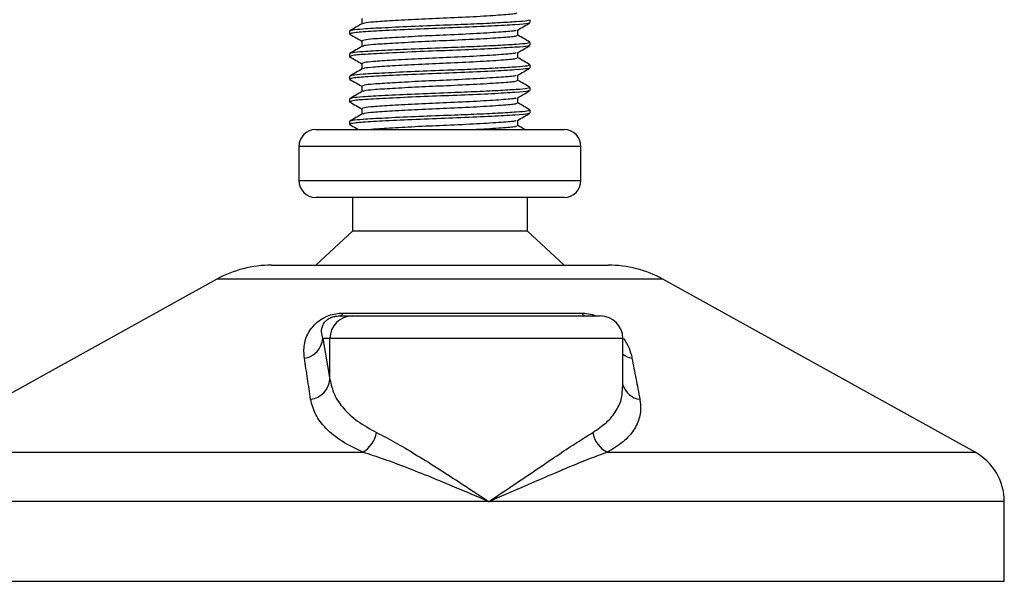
# Model space of a CAD drawing. Header units: millimetres. Extents: x 0 to 420, y 0 to 297.
# Tile 27 of 58: x 190.04 to 194.4, y 193.68 to 196.17. Entities that reach past the tile are written whole.
import ezdxf

# ---------------------------------------------------------------- set-up
doc = ezdxf.new("R2010")
doc.units = ezdxf.units.MM

msp = doc.modelspace()

# ---------------------------------------------------------------- linework, layer by layer
at = {"color": 7, "linetype": 'Continuous', "lineweight": 25}
for p, q in [((191.55756, 196.17557), (191.55756, 196.15129)), ((192.30343, 196.15686), (192.30343, 196.16939)), ((192.2493, 196.10057), (192.2493, 196.12495)), ((191.50343, 196.11935), (191.50343, 196.10684)), ((191.50377, 196.10617), (191.50815, 196.10542)), ((191.55756, 196.07557), (191.55756, 196.05129)), ((192.30343, 196.05686), (192.30343, 196.06939)), ((191.50343, 196.01935), (191.50343, 196.00684)), ((191.50377, 196.00617), (191.50815, 196.00542)), ((192.2493, 196.00057), (192.2493, 196.02495)), ((191.55756, 195.97557), (191.55756, 195.95129)), ((192.30343, 195.95686), (192.30343, 195.96939)), ((191.50343, 195.91935), (191.50343, 195.90684)), ((191.50377, 195.90617), (191.50815, 195.90542)), ((192.2493, 195.90057), (192.2493, 195.92495)), ((191.55756, 195.87557), (191.55756, 195.85129)), ((192.30343, 195.85686), (192.30343, 195.86939)), ((191.50343, 195.81935), (191.50343, 195.80684)), ((192.2493, 195.80057), (192.2493, 195.82495)), ((191.50377, 195.80617), (191.50815, 195.80542)), ((191.55756, 195.77557), (191.55756, 195.75129)), ((192.30343, 195.75686), (192.30343, 195.76939)), ((191.50343, 195.71935), (191.50343, 195.70684)), ((191.50377, 195.70617), (191.50815, 195.70542)), ((192.2493, 195.70057), (192.2493, 195.72495)), ((191.35343, 195.68329), (192.45343, 195.68329)), ((191.27843, 195.60829), (191.27843, 195.45829)), ((192.52843, 195.60829), (191.27843, 195.60829)), ((192.52843, 195.45829), (192.52843, 195.60829)), ((191.27843, 195.45829), (192.52843, 195.45829)), ((191.3555, 195.38329), (191.35343, 195.38329)), ((192.45343, 195.38329), (191.3555, 195.38329)), ((191.51593, 195.38329), (191.51593, 195.23329)), ((192.29093, 195.23329), (192.29093, 195.38329)), ((191.51593, 195.23329), (191.35343, 195.08329)), ((191.51739, 195.23329), (191.51593, 195.23329)), ((192.29093, 195.23329), (191.51739, 195.23329)), ((192.45343, 195.08329), (192.29093, 195.23329)), ((191.15764, 195.08329), (192.64921, 195.08329)), ((190.91539, 195.02069), (189.5323, 194.25467)), ((192.89146, 195.02069), (190.91539, 195.02069)), ((194.27455, 194.25467), (192.89146, 195.02069)), ((191.45831, 194.85829), (191.51591, 194.85829)), ((191.47481, 194.87081), (192.53005, 194.87081)), ((191.51591, 194.85829), (192.61384, 194.85829)), ((191.38508, 194.75829), (191.41629, 194.57661)), ((191.41629, 194.75829), (191.38508, 194.75829)), ((191.41629, 194.57661), (191.41629, 194.75829)), ((192.71384, 194.75829), (191.41629, 194.75829)), ((192.71384, 194.54413), (192.71384, 194.75829)), ((189.5323, 194.25467), (191.5624, 194.25467)), ((192.64471, 194.25467), (194.27455, 194.25467)), ((192.1202, 194.03597), (189.40343, 194.03597)), ((194.40343, 194.03597), (192.1202, 194.03597)), ((194.40343, 193.68329), (194.40343, 194.03597)), ((189.40343, 193.68329), (194.40343, 193.68329))]:
    msp.add_line(p, q, dxfattribs=at)
for centre, radius, start, end in [((191.35343, 195.60829), 0.075, 90, 180), ((192.45343, 195.60829), 0.075, 0, 90), ((191.35343, 195.45829), 0.075, 180, 270), ((192.45343, 195.45829), 0.075, 270, 0), ((191.15764, 194.58329), 0.5, 90, 118.97971), ((192.64921, 194.58329), 0.5, 61.02029, 90), ((191.5161, 194.75848), 0.09981, 90.1083, 180.10789), ((191.45513, 194.87962), 0.02156, 278.49257, 335.89592), ((192.55602, 194.89136), 0.03312, 218.34182, 266.79191), ((192.61384, 194.75829), 0.1, 0, 90), ((191.28804, 194.76703), 0.09744, 279.07467, 354.85539), ((192.77357, 194.76849), 0.09955, 233.12971, 258.87121), ((191.3191, 194.58605), 0.09764, 276.94193, 354.44804), ((192.80105, 194.57935), 0.09103, 196.64517, 262.38361), ((191.49124, 194.36903), 0.13469, 301.89425, 348.4889), ((192.70181, 194.36404), 0.12338, 190.22117, 242.43176), ((194.15343, 194.03597), 0.25, 0, 61.02029)]:
    msp.add_arc(centre, radius, start, end, dxfattribs=at)
for points, knots in [([(192.29693, 196.16939), (192.29677, 196.16787), (192.29642, 196.16469), (192.2441, 196.16056), (192.16414, 196.15557), (192.05783, 196.15039), (191.93032, 196.14548), (191.78992, 196.14017), (191.65611, 196.1338), (191.56358, 196.12875), (191.51167, 196.12396), (191.50706, 196.12085), (191.50483, 196.11935)], [0, 0, 0, 0, 0.0865397, 0.1807239, 0.2782381, 0.3770459, 0.4725658, 0.5884558, 0.7077454, 0.8226984, 0.9142919, 1, 1, 1, 1]), ([(192.24364, 196.20062), (192.24339, 196.19911), (192.24277, 196.1954), (192.17993, 196.19031), (192.07203, 196.18329), (191.93836, 196.17722), (191.80536, 196.17142), (191.68945, 196.16505), (191.60997, 196.16), (191.5677, 196.15565), (191.56374, 196.153), (191.56217, 196.15195)], [0, 0, 0, 0, 0.0884933, 0.2179785, 0.3527595, 0.4843338, 0.6035239, 0.7262144, 0.8444398, 0.9386418, 1, 1, 1, 1]), ([(191.55874, 196.15198), (191.54969, 196.14673), (191.53158, 196.13624), (191.51347, 196.12576), (191.50442, 196.12052)], [0, 0, 0, 0, 0.4998987, 1, 1, 1, 1]), ([(192.29797, 196.15541), (192.29703, 196.15464), (192.29365, 196.15188), (192.24115, 196.14777), (192.13773, 196.14158), (191.99995, 196.13542), (191.85, 196.13014), (191.70669, 196.12384), (191.59156, 196.11786), (191.51616, 196.11267), (191.5094, 196.10873), (191.50615, 196.10684)], [0, 0, 0, 0, 0.04590273, 0.1640029, 0.2864241, 0.40879124, 0.5269075, 0.64991026, 0.77145249, 0.89000345, 1, 1, 1, 1]), ([(192.24108, 196.12401), (192.2406, 196.12306), (192.239, 196.11991), (192.17921, 196.11532), (192.07222, 196.10829), (191.93833, 196.10222), (191.80534, 196.09642), (191.68957, 196.09005), (191.60956, 196.085), (191.56463, 196.0802), (191.56063, 196.07708), (191.5587, 196.07557)], [0, 0, 0, 0, 0.0566683, 0.1867771, 0.3222071, 0.4544151, 0.5741791, 0.6974605, 0.8162551, 0.9109108, 1, 1, 1, 1]), ([(192.24759, 196.12396), (192.25664, 196.1292), (192.27473, 196.13968), (192.29284, 196.15016), (192.30189, 196.1554)], [0, 0, 0, 0, 0.4999098, 1, 1, 1, 1]), ([(191.50497, 196.1054), (191.51402, 196.10016), (191.53155, 196.09001), (191.54908, 196.07986), (191.55756, 196.07495)], [0, 0, 0, 0, 0.5163558, 1, 1, 1, 1]), ([(192.24364, 196.10062), (192.24339, 196.09911), (192.24277, 196.0954), (192.17993, 196.09031), (192.07203, 196.08329), (191.93836, 196.07722), (191.80536, 196.07142), (191.68945, 196.06505), (191.60997, 196.06), (191.5677, 196.05565), (191.56374, 196.053), (191.56217, 196.05195)], [0, 0, 0, 0, 0.0884933, 0.2179785, 0.3527595, 0.4843338, 0.6035239, 0.7262144, 0.8444398, 0.9386418, 1, 1, 1, 1]), ([(192.30244, 196.07052), (192.29339, 196.07576), (192.27567, 196.08601), (192.25796, 196.09627), (192.2493, 196.10129)], [0, 0, 0, 0, 0.5112595, 1, 1, 1, 1]), ([(191.55874, 196.05198), (191.54969, 196.04673), (191.53158, 196.03624), (191.51347, 196.02576), (191.50442, 196.02052)], [0, 0, 0, 0, 0.4998987, 1, 1, 1, 1]), ([(192.29693, 196.06939), (192.29677, 196.06787), (192.29642, 196.06469), (192.2441, 196.06056), (192.16414, 196.05557), (192.05783, 196.05039), (191.93032, 196.04548), (191.78992, 196.04017), (191.65611, 196.0338), (191.56358, 196.02875), (191.51167, 196.02396), (191.50706, 196.02085), (191.50483, 196.01935)], [0, 0, 0, 0, 0.0865397, 0.1807239, 0.2782381, 0.3770459, 0.4725658, 0.5884558, 0.7077454, 0.8226984, 0.9142919, 1, 1, 1, 1]), ([(192.29797, 196.05541), (192.29703, 196.05464), (192.29365, 196.05188), (192.24115, 196.04777), (192.13773, 196.04158), (191.99995, 196.03542), (191.85, 196.03014), (191.70669, 196.02384), (191.59156, 196.01786), (191.51616, 196.01267), (191.5094, 196.00873), (191.50615, 196.00684)], [0, 0, 0, 0, 0.04590273, 0.1640029, 0.2864241, 0.40879124, 0.5269075, 0.64991026, 0.77145249, 0.89000345, 1, 1, 1, 1]), ([(192.24759, 196.02396), (192.25664, 196.0292), (192.27473, 196.03968), (192.29284, 196.05016), (192.30189, 196.0554)], [0, 0, 0, 0, 0.4999098, 1, 1, 1, 1]), ([(191.50497, 196.0054), (191.51402, 196.00016), (191.53155, 195.99001), (191.54908, 195.97986), (191.55756, 195.97495)], [0, 0, 0, 0, 0.5163558, 1, 1, 1, 1]), ([(192.24108, 196.02401), (192.2406, 196.02306), (192.239, 196.01991), (192.17921, 196.01532), (192.07222, 196.00829), (191.93833, 196.00222), (191.80534, 195.99642), (191.68957, 195.99005), (191.60956, 195.985), (191.56463, 195.9802), (191.56063, 195.97708), (191.5587, 195.97557)], [0, 0, 0, 0, 0.0566683, 0.18677708, 0.32220712, 0.45441506, 0.57417912, 0.69746046, 0.81625514, 0.91091084, 1, 1, 1, 1]), ([(192.24364, 196.00062), (192.24339, 195.99911), (192.24277, 195.9954), (192.17993, 195.99031), (192.07203, 195.98329), (191.93836, 195.97722), (191.80536, 195.97142), (191.68945, 195.96505), (191.60997, 195.96), (191.5677, 195.95565), (191.56374, 195.953), (191.56217, 195.95195)], [0, 0, 0, 0, 0.0884933, 0.2179785, 0.3527595, 0.4843338, 0.6035239, 0.7262144, 0.8444398, 0.9386418, 1, 1, 1, 1]), ([(192.30244, 195.97052), (192.29339, 195.97576), (192.27567, 195.98601), (192.25796, 195.99627), (192.2493, 196.00129)], [0, 0, 0, 0, 0.5112595, 1, 1, 1, 1]), ([(191.55874, 195.95198), (191.54969, 195.94673), (191.53158, 195.93624), (191.51347, 195.92576), (191.50442, 195.92052)], [0, 0, 0, 0, 0.4998987, 1, 1, 1, 1]), ([(192.29693, 195.96939), (192.29677, 195.96787), (192.29642, 195.96469), (192.2441, 195.96056), (192.16414, 195.95557), (192.05783, 195.95039), (191.93032, 195.94548), (191.78992, 195.94017), (191.65611, 195.9338), (191.56358, 195.92875), (191.51167, 195.92396), (191.50706, 195.92085), (191.50483, 195.91935)], [0, 0, 0, 0, 0.0865397, 0.1807239, 0.2782381, 0.3770459, 0.4725658, 0.5884558, 0.7077454, 0.8226984, 0.9142919, 1, 1, 1, 1]), ([(192.29797, 195.95541), (192.29703, 195.95464), (192.29365, 195.95188), (192.24115, 195.94777), (192.13773, 195.94158), (191.99995, 195.93542), (191.85, 195.93014), (191.70669, 195.92384), (191.59156, 195.91786), (191.51616, 195.91267), (191.5094, 195.90873), (191.50615, 195.90684)], [0, 0, 0, 0, 0.0459027, 0.1640029, 0.2864241, 0.4087912, 0.5269075, 0.6499103, 0.7714525, 0.8900034, 1, 1, 1, 1]), ([(192.24759, 195.92396), (192.25664, 195.9292), (192.27473, 195.93968), (192.29284, 195.95016), (192.30189, 195.9554)], [0, 0, 0, 0, 0.4999098, 1, 1, 1, 1]), ([(191.50497, 195.9054), (191.51402, 195.90016), (191.53155, 195.89001), (191.54908, 195.87986), (191.55756, 195.87495)], [0, 0, 0, 0, 0.51635581, 1, 1, 1, 1]), ([(192.24108, 195.92401), (192.2406, 195.92306), (192.239, 195.91991), (192.17921, 195.91532), (192.07222, 195.90829), (191.93833, 195.90222), (191.80534, 195.89642), (191.68957, 195.89005), (191.60956, 195.885), (191.56463, 195.8802), (191.56063, 195.87708), (191.5587, 195.87557)], [0, 0, 0, 0, 0.0566683, 0.18677708, 0.32220712, 0.45441506, 0.57417912, 0.69746046, 0.81625514, 0.91091084, 1, 1, 1, 1]), ([(192.29693, 195.86939), (192.29677, 195.86787), (192.29642, 195.86469), (192.2441, 195.86056), (192.16414, 195.85557), (192.05783, 195.85039), (191.93032, 195.84548), (191.78992, 195.84017), (191.65611, 195.8338), (191.56358, 195.82875), (191.51167, 195.82396), (191.50706, 195.82085), (191.50483, 195.81935)], [0, 0, 0, 0, 0.08653971, 0.18072393, 0.27823806, 0.37704594, 0.47256582, 0.5884558, 0.70774541, 0.82269836, 0.91429192, 1, 1, 1, 1]), ([(192.24364, 195.90062), (192.24339, 195.89911), (192.24277, 195.8954), (192.17993, 195.89031), (192.07203, 195.88329), (191.93836, 195.87722), (191.80536, 195.87142), (191.68945, 195.86505), (191.60997, 195.86), (191.5677, 195.85565), (191.56374, 195.853), (191.56217, 195.85195)], [0, 0, 0, 0, 0.08849328, 0.2179785, 0.35275949, 0.48433382, 0.60352391, 0.72621442, 0.84443977, 0.93864183, 1, 1, 1, 1]), ([(192.30244, 195.87052), (192.29339, 195.87576), (192.27567, 195.88601), (192.25796, 195.89627), (192.2493, 195.90129)], [0, 0, 0, 0, 0.5112595, 1, 1, 1, 1]), ([(191.55874, 195.85198), (191.54969, 195.84673), (191.53158, 195.83624), (191.51347, 195.82576), (191.50442, 195.82052)], [0, 0, 0, 0, 0.4998987, 1, 1, 1, 1]), ([(192.29797, 195.85541), (192.29703, 195.85464), (192.29365, 195.85188), (192.24115, 195.84777), (192.13773, 195.84158), (191.99995, 195.83542), (191.85, 195.83014), (191.70669, 195.82384), (191.59156, 195.81786), (191.51616, 195.81267), (191.5094, 195.80873), (191.50615, 195.80684)], [0, 0, 0, 0, 0.0459027, 0.1640029, 0.2864241, 0.4087912, 0.5269075, 0.6499103, 0.7714525, 0.8900034, 1, 1, 1, 1]), ([(192.24108, 195.82401), (192.2406, 195.82306), (192.239, 195.81991), (192.17921, 195.81532), (192.07222, 195.80829), (191.93833, 195.80222), (191.80534, 195.79642), (191.68957, 195.79005), (191.60956, 195.785), (191.56463, 195.7802), (191.56063, 195.77708), (191.5587, 195.77557)], [0, 0, 0, 0, 0.0566683, 0.18677708, 0.32220712, 0.45441506, 0.57417912, 0.69746046, 0.81625514, 0.91091084, 1, 1, 1, 1]), ([(192.24759, 195.82396), (192.25664, 195.8292), (192.27473, 195.83968), (192.29284, 195.85016), (192.30189, 195.8554)], [0, 0, 0, 0, 0.4999098, 1, 1, 1, 1]), ([(191.50497, 195.8054), (191.51402, 195.80016), (191.53155, 195.79001), (191.54908, 195.77986), (191.55756, 195.77495)], [0, 0, 0, 0, 0.5163558, 1, 1, 1, 1]), ([(192.24364, 195.80062), (192.24339, 195.79911), (192.24277, 195.7954), (192.17993, 195.79031), (192.07203, 195.78329), (191.93836, 195.77722), (191.80536, 195.77142), (191.68945, 195.76505), (191.60997, 195.76), (191.5677, 195.75565), (191.56374, 195.753), (191.56217, 195.75195)], [0, 0, 0, 0, 0.0884933, 0.2179785, 0.3527595, 0.4843338, 0.6035239, 0.7262144, 0.8444398, 0.9386418, 1, 1, 1, 1]), ([(192.30244, 195.77052), (192.29339, 195.77576), (192.27567, 195.78601), (192.25796, 195.79627), (192.2493, 195.80129)], [0, 0, 0, 0, 0.5112595, 1, 1, 1, 1]), ([(191.55874, 195.75198), (191.54969, 195.74673), (191.53158, 195.73624), (191.51347, 195.72576), (191.50442, 195.72052)], [0, 0, 0, 0, 0.4998987, 1, 1, 1, 1]), ([(192.29693, 195.76939), (192.29677, 195.76787), (192.29642, 195.76469), (192.2441, 195.76056), (192.16414, 195.75557), (192.05783, 195.75039), (191.93032, 195.74548), (191.78992, 195.74017), (191.65611, 195.7338), (191.56358, 195.72875), (191.51167, 195.72396), (191.50706, 195.72085), (191.50483, 195.71935)], [0, 0, 0, 0, 0.08653971, 0.18072393, 0.27823806, 0.37704594, 0.47256582, 0.5884558, 0.70774541, 0.82269836, 0.91429192, 1, 1, 1, 1]), ([(192.29797, 195.75541), (192.29703, 195.75464), (192.29365, 195.75188), (192.24115, 195.74777), (192.13773, 195.74158), (191.99995, 195.73542), (191.85, 195.73014), (191.70669, 195.72384), (191.59156, 195.71786), (191.51616, 195.71267), (191.5094, 195.70873), (191.50615, 195.70684)], [0, 0, 0, 0, 0.0459027, 0.1640029, 0.2864241, 0.4087912, 0.5269075, 0.6499103, 0.7714525, 0.8900034, 1, 1, 1, 1]), ([(192.24759, 195.72396), (192.25664, 195.7292), (192.27473, 195.73968), (192.29284, 195.75016), (192.30189, 195.7554)], [0, 0, 0, 0, 0.4999098, 1, 1, 1, 1]), ([(191.50497, 195.7054), (191.51402, 195.70016), (191.52675, 195.69279), (191.53947, 195.68542), (191.54315, 195.68329)], [0, 0, 0, 0, 0.7112717, 1, 1, 1, 1]), ([(192.24108, 195.72401), (192.2406, 195.72306), (192.239, 195.71991), (192.17922, 195.71532), (192.07218, 195.70829), (191.93847, 195.70222), (191.80486, 195.69643), (191.69141, 195.69003), (191.62118, 195.68606), (191.60194, 195.68372), (191.59838, 195.68329)], [0, 0, 0, 0, 0.0672005, 0.221491, 0.3820918, 0.5388716, 0.6808947, 0.8270888, 0.9679624, 1, 1, 1, 1]), ([(192.24364, 195.70062), (192.24346, 195.69911), (192.24301, 195.69539), (192.17839, 195.69035), (192.11092, 195.6855), (192.06505, 195.68332), (192.06452, 195.68329)], [0, 0, 0, 0, 0.2497455, 0.6151783, 0.9955568, 1, 1, 1, 1]), ([(192.28038, 195.68329), (192.27867, 195.68428), (192.26832, 195.69027), (192.25796, 195.69627), (192.2493, 195.70129)], [0, 0, 0, 0, 0.1641848, 1, 1, 1, 1]), ([(191.3034, 194.67081), (191.30176, 194.69072), (191.29849, 194.73042), (191.31797, 194.78361), (191.34948, 194.82329), (191.37949, 194.84595), (191.41016, 194.86061), (191.4417, 194.8689), (191.46347, 194.87076), (191.47381, 194.87081), (191.47481, 194.87081)], [0, 0, 0, 0, 0.2791688, 0.5566156, 0.6991027, 0.7915598, 0.8614835, 0.9308082, 0.9932657, 1, 1, 1, 1]), ([(191.38508, 194.75829), (191.38253, 194.76795), (191.37741, 194.78736), (191.38139, 194.81335), (191.39439, 194.83359), (191.40719, 194.84445), (191.41808, 194.85018), (191.42609, 194.85334), (191.43335, 194.8555), (191.44313, 194.85741), (191.45064, 194.85812), (191.45598, 194.85828), (191.45777, 194.85829), (191.45831, 194.85829)], [0, 0, 0, 0, 0.3126385, 0.6283409, 0.7723225, 0.8532102, 0.8895986, 0.904004, 0.9304919, 0.9491875, 0.9821779, 0.994635, 1, 1, 1, 1]), ([(192.53005, 194.87081), (192.54028, 194.87024), (192.56092, 194.86908), (192.5852, 194.86323), (192.5958, 194.8585), (192.59627, 194.85829)], [0, 0, 0, 0, 0.4845654, 0.9772592, 1, 1, 1, 1]), ([(192.71693, 194.75784), (192.72167, 194.75114), (192.73708, 194.72936), (192.74724, 194.70053), (192.75249, 194.67859), (192.75435, 194.67081)], [0, 0, 0, 0, 0.2227088, 0.7244469, 1, 1, 1, 1]), ([(191.3309, 194.48913), (191.32628, 194.51959), (191.31699, 194.58076), (191.30795, 194.64071), (191.3034, 194.67081)], [0, 0, 0, 0, 0.497852, 1, 1, 1, 1]), ([(192.75435, 194.67081), (192.76019, 194.64097), (192.77191, 194.58102), (192.78328, 194.51985), (192.78899, 194.48913)], [0, 0, 0, 0, 0.4978543, 1, 1, 1, 1]), ([(191.41629, 194.57661), (191.42147, 194.55447), (191.43198, 194.50962), (191.47435, 194.44792), (191.53559, 194.39039), (191.59369, 194.3584), (191.62322, 194.34215)], [0, 0, 0, 0, 0.2465936, 0.4996913, 0.7457356, 1, 1, 1, 1]), ([(192.58039, 194.34215), (192.60197, 194.35667), (192.64578, 194.38614), (192.68697, 194.43838), (192.71086, 194.49117), (192.71182, 194.52782), (192.71225, 194.54413)], [0, 0, 0, 0, 0.259926, 0.5276701, 0.789907, 1, 1, 1, 1]), ([(191.5624, 194.25467), (191.53022, 194.27032), (191.46472, 194.30218), (191.39619, 194.35911), (191.3481, 194.42147), (191.33669, 194.46637), (191.3309, 194.48913)], [0, 0, 0, 0, 0.2463531, 0.5014676, 0.7472632, 1, 1, 1, 1]), ([(192.78899, 194.48913), (192.78998, 194.48277), (192.79422, 194.45553), (192.79055, 194.40853), (192.76488, 194.35171), (192.71846, 194.29908), (192.66953, 194.26962), (192.64471, 194.25467)], [0, 0, 0, 0, 0.0699949, 0.2998887, 0.53536, 0.7642956, 1, 1, 1, 1]), ([(191.62322, 194.34215), (191.65012, 194.32821), (191.70395, 194.3003), (191.79373, 194.24671), (191.88805, 194.18801), (191.99742, 194.11743), (192.07532, 194.06592), (192.11981, 194.03623), (192.1202, 194.03597)], [0, 0, 0, 0, 0.181527, 0.3632884, 0.5522832, 0.7413623, 0.9977537, 1, 1, 1, 1]), ([(192.1202, 194.03597), (192.12058, 194.03623), (192.16508, 194.06592), (192.24157, 194.11743), (192.34556, 194.18801), (192.43248, 194.24671), (192.51254, 194.3003), (192.55778, 194.32821), (192.58039, 194.34215)], [0, 0, 0, 0, 0.0022463, 0.2586377, 0.4477168, 0.6367116, 0.818473, 1, 1, 1, 1]), ([(192.1202, 194.03597), (192.11977, 194.03615), (192.07038, 194.05738), (191.94773, 194.10971), (191.79174, 194.17348), (191.65598, 194.22464), (191.59379, 194.2446), (191.5624, 194.25467)], [0, 0, 0, 0, 0.0022151, 0.258094, 0.6355, 0.8160594, 1, 1, 1, 1]), ([(192.64471, 194.25467), (192.61778, 194.24481), (192.56337, 194.22488), (192.43945, 194.17375), (192.29088, 194.10971), (192.17001, 194.05738), (192.12062, 194.03615), (192.1202, 194.03597)], [0, 0, 0, 0, 0.1804148, 0.3645009, 0.7419063, 0.9977849, 1, 1, 1, 1])]:
    msp.add_open_spline(points, degree=3, knots=knots, dxfattribs=at)

doc.saveas('drawing.dxf')
